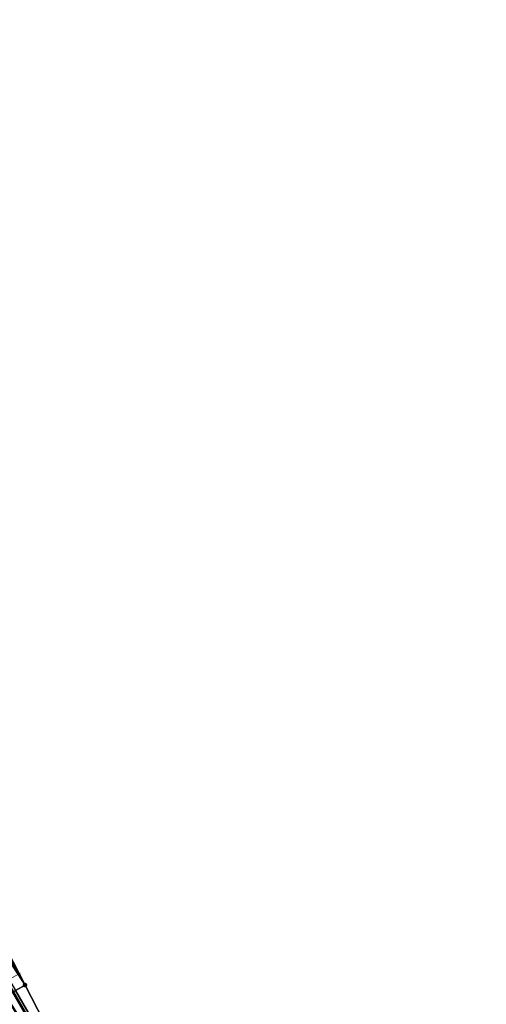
# Model space of a CAD drawing. Header units: feet. Extents: x 2007189 to 2022806, y 818621 to 837694.
# Tile 53 of 256: x 2013837 to 2013879, y 822211 to 822301. Entities that reach past the tile are written whole.
import ezdxf

# ---------------------------------------------------------------- set-up
doc = ezdxf.new("R2010")
doc.units = ezdxf.units.FT
doc.header["$MEASUREMENT"] = 0
for name, color, linetype, lineweight in [('EP_Travel Lane', 172, 'Continuous', 53), ('Road Shots', 141, 'Continuous', 100), ('Road X-Section', 40, 'Continuous', 13)]:
    doc.layers.add(name, color=color, linetype=linetype, lineweight=lineweight)
doc.layers.add('I-77-MM17-21_SB-Surface-Border', color=7, linetype='Continuous')
doc.layers.add('I-77-MM17-21_SB-Surface-TIN', color=7, linetype='Continuous')

msp = doc.modelspace()

# ---------------------------------------------------------------- linework, layer by layer
at = {"layer": 'EP_Travel Lane'}
msp.add_polyline3d([(2013776.094, 822315.847, 279.3), (2013785.921, 822298.468, 279.069), (2013795.773, 822281.065, 278.828), (2013805.594, 822263.911, 278.587), (2013815.736, 822246.676, 278.325), (2013825.879, 822229.44, 278.087), (2013835.974, 822212.065, 277.842), (2013845.998, 822194.76, 277.605), (2013855.995, 822177.665, 277.39), (2013866.263, 822160.504, 277.169), (2013876.532, 822143.343, 276.952), (2013886.834, 822126.275, 276.75), (2013897.181, 822109.161, 276.528), (2013907.5, 822092.226, 276.301), (2013918.055, 822075.239, 276.1), (2013928.61, 822058.252, 275.901), (2013939.141, 822041.186, 275.715), (2013949.628, 822024.157, 275.505), (2013960.095, 822007.248, 275.305), (2013970.721, 821990.306, 275.12), (2013981.348, 821973.364, 274.925), (2013992.039, 821956.646, 274.723), (2014002.855, 821939.824, 274.524)], dxfattribs=at)
at = {"layer": 'I-77-MM17-21_SB-Surface-Border', "color": 3, "linetype": 'Continuous', "lineweight": -3}
msp.add_polyline3d([(2013776.319, 822315.973, 279.286), (2013787.885, 822299.582, 278.919), (2013796.46, 822281.455, 278.76), (2013806.681, 822264.553, 278.488), (2013816.824, 822247.318, 278.219), (2013827.829, 822230.59, 277.929), (2013837.069, 822212.701, 277.75), (2013846.228, 822194.893, 277.588), (2013857.079, 822178.315, 277.306), (2013866.489, 822160.639, 277.157), (2013876.757, 822143.478, 276.939), (2013887.914, 822126.928, 276.697), (2013898.261, 822109.815, 276.471), (2013909.421, 822093.421, 276.185), (2013919.127, 822075.906, 276.025), (2013930.531, 822059.447, 275.763), (2013941.066, 822042.373, 275.578), (2013951.553, 822025.344, 275.386), (2013962.011, 822008.451, 275.179), (2013971.791, 821990.977, 275.048), (2013981.57, 821973.503, 274.912), (2013992.261, 821956.789, 274.71), (2014003.077, 821939.967, 274.511)], dxfattribs=at)
at = {"layer": 'I-77-MM17-21_SB-Surface-TIN', "color": 128, "linetype": 'Continuous', "lineweight": -3}
for points in [[(2013837.069, 822212.701, 277.75), (2013826.968, 822230.082, 277.994), (2013826.107, 822229.574, 278.076)], [(2013837.069, 822212.701, 277.75), (2013827.829, 822230.59, 277.929), (2013826.968, 822230.082, 277.994)], [(2013836.205, 822212.199, 277.828), (2013837.069, 822212.701, 277.75), (2013826.107, 822229.574, 278.076)], [(2013835.339, 822211.697, 277.879), (2013845.998, 822194.76, 277.605), (2013835.974, 822212.065, 277.842)], [(2013846.228, 822194.893, 277.588), (2013836.205, 822212.199, 277.828), (2013835.974, 822212.065, 277.842)], [(2013846.228, 822194.893, 277.588), (2013835.974, 822212.065, 277.842), (2013845.998, 822194.76, 277.605)], [(2013846.228, 822194.893, 277.588), (2013837.069, 822212.701, 277.75), (2013836.205, 822212.199, 277.828)], [(2013844.498, 822193.89, 277.683), (2013834.474, 822211.196, 277.914), (2013833.609, 822210.694, 277.941)], [(2013844.498, 822193.89, 277.683), (2013834.76, 822211.361, 277.905), (2013834.474, 822211.196, 277.914)], [(2013845.363, 822194.392, 277.652), (2013835.339, 822211.697, 277.879), (2013834.76, 822211.361, 277.905)], [(2013844.498, 822193.89, 277.683), (2013845.363, 822194.392, 277.652), (2013834.76, 822211.361, 277.905)], [(2013845.363, 822194.392, 277.652), (2013845.998, 822194.76, 277.605), (2013835.339, 822211.697, 277.879)]]:
    msp.add_3dface(points, dxfattribs=at)
at = {"layer": 'Road Shots', "lineweight": 100}
msp.add_point((2013837.069, 822212.701, 277.75), dxfattribs=at)
at = {"layer": 'Road X-Section', "extrusion": (-0.501163, 0.865277, 0.011464), "elevation": -297814.512, "flags": 128}
msp.add_lwpolyline([(-2154731.174, 3692), (-2154730.174, 3692.078), (-2154729.174, 3692.13), (-2154728.504, 3692.155), (-2154728.174, 3692.164), (-2154727.174, 3692.191), (-2154726.174, 3692.219), (-2154725.174, 3692.249), (-2154724.174, 3692.276), (-2154723.174, 3692.307), (-2154722.174, 3692.339), (-2154721.174, 3692.368), (-2154720.174, 3692.398), (-2154719.174, 3692.428), (-2154718.174, 3692.454), (-2154717.174, 3692.485), (-2154716.174, 3692.519), (-2154715.174, 3692.549), (-2154714.174, 3692.58), (-2154713.174, 3692.61), (-2154712.174, 3692.641), (-2154711.174, 3692.671), (-2154710.174, 3692.698), (-2154709.174, 3692.724), (-2154708.174, 3692.754), (-2154707.174, 3692.783), (-2154706.174, 3692.81), (-2154705.833, 3692.818), (-2154705.174, 3692.827), (-2154704.174, 3692.837), (-2154703.174, 3692.849), (-2154702.174, 3692.865), (-2154701.245, 3692.882), (-2154701.245, 3692.882)], dxfattribs=at)

doc.saveas('drawing.dxf')
